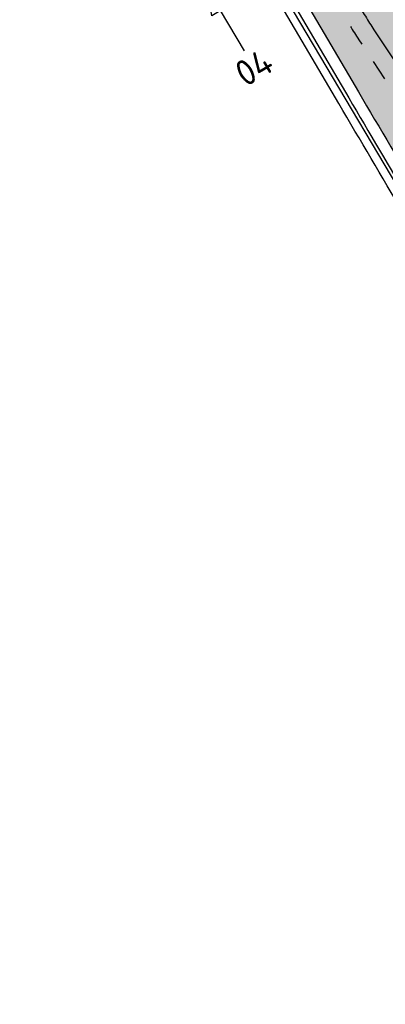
# Model space of a CAD drawing. Header units: metres. Extents: x 149090 to 161988, y 479090 to 487021.
# Tile 21 of 72: x 149658 to 149693, y 485847 to 485942. Entities that reach past the tile are written whole.
import ezdxf
from ezdxf.enums import TextEntityAlignment as Align

# ---------------------------------------------------------------- set-up
doc = ezdxf.new("R2010")
doc.units = ezdxf.units.M
doc.linetypes.add('AM-AS', pattern=[16, 10, -2, 2, -2])
doc.linetypes.add('XX-HIDDEN', pattern=[4, 2, -2])
doc.layers.get('0').update_dxf_attribs({"lineweight": 25})
for name, color, linetype, lineweight, true_color in [('B-WE-KG-GRENS_PERCEEL-GV', 1, 'Continuous', 30, 0xff0000), ('N-WE-GR-STADSLANDBOUW-A', 7, 'Continuous', 35, 0xffff9e), ('N-WE-KG-GRENS_POLDERWEG-G', 7, 'KG-PERCEEL', 35, 0x0000e6)]:
    doc.layers.add(name, color=color, linetype=linetype, lineweight=lineweight, true_color=true_color)
for name, color, linetype, lineweight in [('N-WE-AM-AS_FIETSPAD-G', 3, 'AM-AS', 30), ('N-WE-VH-KANTVERHARDING-G', 7, 'Continuous', 30), ('N-WE-VH-MATERIAALGRENS-G', 7, 'XX-HIDDEN', 25), ('N-WE-VH-VERHARDING_TEGEL-A', 252, 'Continuous', 18), ('X-XX-AL-VERWIJZING-S', 7, 'Continuous', 25)]:
    doc.layers.add(name, color=color, linetype=linetype, lineweight=lineweight)
doc.styles.add('NLCS-ISO', font='NLCS-ISO.ttf')
doc.styles.get("Standard").update_dxf_attribs({"font": 'NLCS-ISO.ttf'})
doc.linetypes.add('KG-PERCEEL', pattern='A,5.5,-2,["P",Standard,S=1.8,R=0,X=-0.5,Y=-0.9],-2,5.5,-2,[5,NLCS.shx,S=0.75,R=0,X=0,Y=0],-2', length=19)

# ---------------------------------------------------------------- blocks, each defined once
blk = doc.blocks.new('SAL-VERWIJZING_DOORSNEDE_BOVEN-SO')
for p, q in [((-2, 9), (0, 14)), ((0, 14), (2, 9)), ((2, 9), (-2, 9)), ((0, 0), (0, 9))]:
    blk.add_line(p, q)
at = {"lineweight": 50, "style": 'NLCS-ISO'}
blk.add_attdef('...', text='', height=5, dxfattribs=at).set_placement((-0.05252548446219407, -1.187903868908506), align=Align.TOP_CENTER)

msp = doc.modelspace()

# ---------------------------------------------------------------- hatches: boundary and pattern name
at = {"layer": 'N-WE-GR-STADSLANDBOUW-A', "transparency": 33554559}
h = msp.add_hatch(color=256, dxfattribs=at)
h.dxf.hatch_style = 1
h.paths.add_polyline_path([(149686.4884855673, 485953.7321350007), (149689.5037912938, 485955.5091919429), (149692.0424440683, 485951.2016123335), (149689.0271383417, 485949.4245553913)], flags=16)
edge = h.paths.add_edge_path()
edge.add_line((149659.7976826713, 486000.0057961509), (149674.9283843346, 485974.3320598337))
edge.add_arc((149621.7297761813, 485942.9796980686), 61.74999998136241, 27.57737739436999, 30.51278104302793, ccw=False)
edge.add_line((149676.4641386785, 485971.5666191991), (149681.8208614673, 485961.3102923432))
edge.add_arc((149733.4528714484, 485988.2769021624), 58.24999999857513, 207.5773773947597, 210.5127810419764)
edge.add_line((149683.269569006, 485958.7015973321), (149691.8003610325, 485944.2265709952))
edge.add_arc((149741.9836634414, 485973.8018758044), 58.24999995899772, 210.5127810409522, 213.4445819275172)
edge.add_line((149693.3787403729, 485941.6985434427), (149699.7915148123, 485931.9895074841))
edge.add_arc((149648.2661242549, 485897.9572195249), 61.74999996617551, 30.537280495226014, 33.444581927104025, ccw=False)
edge.add_arc((170359.701801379, 498116.0843176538), 23985.00025019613, 210.5372804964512, 210.5789113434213)
edge.add_line((149710.3116111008, 485914.325355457), (149710.9568749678, 485914.706446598))
edge.add_arc((149707.9056928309, 485919.8727109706), 6.000000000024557, 300.5659869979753, 390.5645783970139)
edge.add_line((149713.0720322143, 485922.9237660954), (149668.6606799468, 485998.2615377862))
edge.add_arc((149663.4915844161, 485995.2151544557), 6.0000000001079, 30.5127810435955, 120.3078539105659)
edge.add_line((149660.4637085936, 486000.3951127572), (149659.7976826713, 486000.0057961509))
h = msp.add_hatch(color=256, dxfattribs=at)
h.dxf.hatch_style = 1
h.paths.add_polyline_path([(149705.5755520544, 485911.5282514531, 0.4142551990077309), (149706.2804348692, 485914.2676450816, -0.0001607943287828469), (149698.4367757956, 485927.5539798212, 0.01268617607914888), (149696.8710473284, 485930.060551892), (149690.4582728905, 485939.7695878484, -0.0127930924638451), (149688.7850553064, 485942.4495140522), (149680.2542632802, 485956.9245403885, -0.01280881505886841), (149678.7185089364, 485959.689981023), (149673.3617861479, 485969.9463078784, 0.01280881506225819), (149671.9130786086, 485972.5550028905), (149657.7878566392, 485996.5226438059, 0.4131663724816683), (149655.0555328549, 485997.2338354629), (149653.7605446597, 485996.4768673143), (149652.9579214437, 485996.007704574), (149652.8511476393, 485995.931497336), (149654.5003526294, 485993.097038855), (149655.6388643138, 485993.7680156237), (149690.4269697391, 485934.7396463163, 0.0002551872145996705), (149702.8718287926, 485913.6478580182), (149701.7088447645, 485912.961002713), (149703.3427837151, 485910.2095843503)])
at = {"layer": 'N-WE-KG-GRENS_POLDERWEG-G', "true_color": 0xf27172, "transparency": 33554559}
h = msp.add_hatch(dxfattribs=at)
h.set_pattern_fill('ANSI37', color=11)
h.set_pattern_definition([(45, (0, 0), (-2.245064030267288, 2.245064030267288), []), (135, (0, 0), (-2.245064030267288, -2.245064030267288), [])])
h.paths.add_polyline_path([(149762.2561975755, 485883.5382790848, -0.0008409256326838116), (149721.2261639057, 485952.8910137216), (149660.0582071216, 486056.6806481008), (149651.4527815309, 486050.6123758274), (149651.453, 486050.612), (149695.49, 485975.1800000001), (149740.66, 485898.7199999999), (149751.97, 485882.51), (149754.749, 485878.246)])
at = {"layer": 'N-WE-VH-VERHARDING_TEGEL-A'}
h = msp.add_hatch(dxfattribs=at)
h.set_pattern_fill('AVH-TEGEL_150X300_HALFST', color=256, scale=2.5, angle=88.8521960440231, pattern_type=2)
h.set_pattern_definition([(28.88648498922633, (149518.8827389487, 486268.9530654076), (-0.1811534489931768, 0.3283419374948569), []), (118.8864849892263, (149518.8827389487, 486268.9530654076), (-0.6566838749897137, -0.3623068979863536), [0.3749999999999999, -0.3749999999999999]), (118.8864849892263, (149519.2110808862, 486269.1342188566), (-0.6566838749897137, -0.3623068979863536), [-0.3749999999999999, 0.3749999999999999])])
edge = h.paths.add_edge_path()
edge.add_arc((149704.5584913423, 485913.250339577), 1.99999999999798, 307.8400585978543, 390.5741318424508)
edge.add_arc((170359.7017536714, 498116.0842895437), 23988.50019482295, 210.5372804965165, 210.5741318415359, ccw=False)
edge.add_arc((149648.26612429, 485897.9572195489), 58.2499999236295, 30.53728049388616, 33.44458192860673)
edge.add_line((149696.8710473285, 485930.0605518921), (149690.4582728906, 485939.7695878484))
edge.add_arc((149741.9836633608, 485973.8018757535), 61.74999986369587, 210.5127810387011, 213.4445819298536, ccw=False)
edge.add_line((149688.7850553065, 485942.4495140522), (149680.2542632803, 485956.9245403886))
edge.add_arc((149733.4528714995, 485988.2769021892), 61.75000005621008, 207.5773773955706, 210.5127810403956, ccw=False)
edge.add_line((149678.7185089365, 485959.6899810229), (149673.3617861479, 485969.9463078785))
edge.add_arc((149621.7297762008, 485942.9796980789), 58.24999995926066, 27.57737739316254, 30.5127810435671)
edge.add_line((149671.9130786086, 485972.5550028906), (149657.7878566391, 485996.5226438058))
edge.add_arc((149656.0648247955, 485995.5071826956), 2.000000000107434, 30.51278104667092, 120.0342889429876)
edge.add_line((149655.0637884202, 485997.2386347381), (149659.7976826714, 486000.0057961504))
edge.add_line((149659.7976826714, 486000.0057961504), (149674.9283843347, 485974.3320598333))
edge.add_arc((149621.7297761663, 485942.9796980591), 61.74999999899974, 27.577377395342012, 30.512781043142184, ccw=False)
edge.add_line((149676.4641386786, 485971.5666191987), (149681.8208614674, 485961.3102923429))
edge.add_arc((149733.4528714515, 485988.276902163), 58.25000000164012, 207.5773773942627, 210.512781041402)
edge.add_line((149683.2695690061, 485958.7015973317), (149691.8003610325, 485944.2265709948))
edge.add_arc((149741.9836634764, 485973.8018758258), 58.25000000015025, 210.5127810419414, 213.4445819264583)
edge.add_line((149693.3787403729, 485941.6985434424), (149699.7915148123, 485931.9895074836))
edge.add_arc((149648.2661242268, 485897.9572195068), 61.74999999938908, 30.537280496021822, 33.44458192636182, ccw=False)
edge.add_arc((170359.7015766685, 498116.0841849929), 23984.99998924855, 210.5372804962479, 210.5789113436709)
edge.add_line((149710.3116111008, 485914.3253554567), (149705.7935954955, 485911.657027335))
edge.add_line((149705.7935954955, 485911.657027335), (149705.7854100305, 485911.6708869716))

# ---------------------------------------------------------------- linework, layer by layer
at = {"layer": 'B-WE-KG-GRENS_PERCEEL-GV'}
msp.add_lwpolyline([(149603.461, 486080.774), (149628.35, 486038.04), (149651.462, 485998.319), (149672.975, 485961.345), (149676.711, 485955.055), (149676.729, 485955.025), (149704.747, 485907.845), (149704.754, 485907.834), (149706.922, 485904.183), (149707.06, 485903.95), (149725.09, 485873.59), (149730.981, 485861.49), (149737.135, 485848.85), (149739.515, 485846.3)], dxfattribs=at)
at = {"layer": 'N-WE-AM-AS_FIETSPAD-G', "flags": 128}
msp.add_lwpolyline([(149658.2868518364, 485999.1226600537), (149673.4207314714, 485973.4435313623, -0.01280881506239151), (149674.9129624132, 485970.7564635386), (149680.2696852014, 485960.5001366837, 0.01280881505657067), (149681.7619161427, 485957.8130688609), (149690.2927081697, 485943.338042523, 0.01279309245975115), (149691.9185066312, 485940.7340656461), (149698.3312810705, 485931.0250296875, -0.0126861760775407), (149699.9440485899, 485928.4431528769, 2.476383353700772e-05), (149701.1514007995, 485926.3967534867, 0.0001568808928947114), (149708.8047839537, 485913.4354273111, 9.862010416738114e-05)], format="xyb", dxfattribs=at)
at = {"layer": 'N-WE-VH-KANTVERHARDING-G', "flags": 128}
for points in [[(149700.9775318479, 485912.5290912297, -0.0002551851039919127), (149688.5316347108, 485933.6226390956), (149653.7435292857, 485992.6510084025), (149655.6388643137, 485993.7680156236), (149690.4269697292, 485934.7396463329, 0.0002551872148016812), (149702.8718287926, 485913.6478580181)], [(149689.47930223, 485934.1811426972, 0.0002437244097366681), (149701.3652313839, 485914.0355843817, 0.0002437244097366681)]]:
    msp.add_lwpolyline(points, format="xyb", dxfattribs=at)
msp.add_lwpolyline([(149655.2497004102, 485992.2618444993), (149689.4794837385, 485934.1808347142)], dxfattribs=at)
at = {"layer": 'N-WE-VH-MATERIAALGRENS-G', "flags": 128}
msp.add_lwpolyline([(149657.7878566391, 485996.5226438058), (149671.9130786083, 485972.5550028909, -0.01280881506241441), (149673.3617861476, 485969.9463078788), (149678.7185089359, 485959.6899810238, 0.01280881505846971), (149680.2542632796, 485956.9245403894), (149688.7850553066, 485942.4495140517, 0.01279309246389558), (149690.4582728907, 485939.7695878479), (149696.8710473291, 485930.0605518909, -0.01268617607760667), (149698.436775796, 485927.5539798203, 0.0001607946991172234), (149706.2804529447, 485914.267614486)], format="xyb", dxfattribs=at)

# ---------------------------------------------------------------- block references
at = {"layer": 'X-XX-AL-VERWIJZING-S', "xscale": 0.5, "yscale": 0.5, "zscale": 0.5, "rotation": 30.63326788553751}
msp.add_blockref('SAL-VERWIJZING_DOORSNEDE_BOVEN-SO', (149679.4377482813, 485938.6996321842), dxfattribs=at).add_auto_attribs({'...': '04'})

doc.saveas('drawing.dxf')
